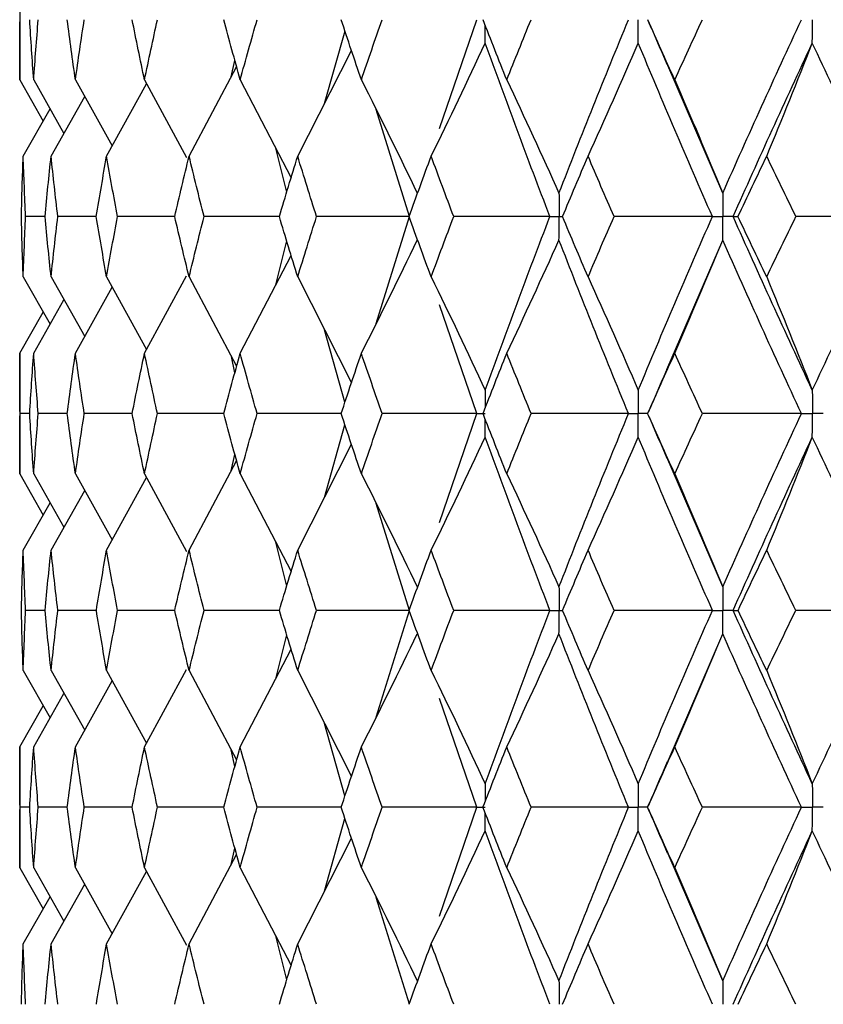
# Paper-space layout '_Back' of a CAD drawing. Header units: millimetres. Extents: x -25 to 25, y -1 to 320.
# Tile 12 of 48: x -19.75 to -13.53, y 32.4 to 40.03. Entities that reach past the tile are written whole.
import ezdxf

# ---------------------------------------------------------------- set-up
doc = ezdxf.new("R2010")
doc.units = ezdxf.units.MM

psp = doc.layouts.new('_Back')

# ---------------------------------------------------------------- linework, layer by layer
at = {"color": 7, "linetype": 'Continuous', "lineweight": 25}
for p, q in [((-19.75, 40.4913), (-19.75, 39.5588)), ((-16.4989, 39.1831), (-16.2096, 40.0253)), ((-17.3894, 39.377), (-17.2308, 39.938)), ((-17.5974, 38.9678), (-17.1806, 39.7879)), ((-18.4382, 38.9678), (-18.0698, 39.6596)), ((-18.1112, 39.582), (-18.0833, 39.7094)), ((-14.3057, 38.6818), (-14.7397, 39.6893)), ((-19.75, 39.5588), (-19.5681, 39.2396)), ((-19.6418, 39.5588), (-19.4071, 39.1448)), ((-19.3184, 39.5588), (-19.0332, 39.0473)), ((-19.077, 38.9678), (-18.7675, 39.5296)), ((-18.7834, 39.5588), (-18.4578, 38.9582)), ((-18.0425, 39.5588), (-17.6479, 38.8009)), ((-19.5068, 38.9678), (-19.2465, 39.4299)), ((-19.7229, 38.9678), (-19.5144, 39.334)), ((-16.7307, 38.5004), (-16.9904, 39.3287)), ((-17.6817, 38.6893), (-17.7673, 39.0302)), ((-19.5539, 38.5004), (-19.7038, 38.5004)), ((-19.1566, 38.5004), (-19.4548, 38.5004)), ((-18.549, 38.5004), (-18.9926, 38.5004)), ((-17.7384, 38.5004), (-18.3223, 38.5004)), ((-16.9901, 37.6726), (-16.7307, 38.5004)), ((-17.7672, 37.9707), (-17.6817, 38.3113)), ((-14.7375, 37.3158), (-14.3057, 38.3189)), ((-18.0425, 37.4417), (-17.648, 38.1997)), ((-19.7229, 38.0327), (-19.5145, 37.6664)), ((-19.5068, 38.0327), (-19.2467, 37.5705)), ((-19.077, 38.0327), (-18.7677, 37.4707)), ((-18.7834, 37.4417), (-18.4579, 38.0423)), ((-18.4382, 38.0327), (-18.0699, 37.3405)), ((-17.5974, 38.0327), (-17.1807, 37.2121)), ((-19.3184, 37.4417), (-19.0333, 37.9533)), ((-19.6418, 37.4417), (-19.4072, 37.8557)), ((-19.75, 37.4417), (-19.5682, 37.7608)), ((-16.2095, 36.9742), (-16.4986, 37.8162)), ((-17.2309, 37.0619), (-17.3894, 37.623)), ((-19.75, 37.4417), (-19.75, 36.5076)), ((-18.0834, 37.2908), (-18.1106, 37.4156)), ((-19.6724, 36.9743), (-19.7475, 36.9743)), ((-19.3818, 36.9743), (-19.6062, 36.9743)), ((-18.8788, 36.9743), (-19.2501, 36.9743)), ((-18.169, 36.9743), (-18.6831, 36.9743)), ((-17.2601, 36.9742), (-17.9114, 36.9743)), ((-16.4998, 36.1302), (-16.2095, 36.9742)), ((-14.8864, 36.9743), (-14.8871, 36.9743)), ((-17.3898, 36.3249), (-17.2309, 36.8868)), ((-17.5974, 35.9165), (-17.1806, 36.7366)), ((-18.4382, 35.9165), (-18.0698, 36.6083)), ((-18.1113, 36.5304), (-18.0834, 36.6582)), ((-14.3057, 35.6318), (-14.7392, 36.6373)), ((-19.75, 36.5076), (-19.568, 36.1886)), ((-19.6418, 36.5076), (-19.407, 36.0938)), ((-19.3184, 36.5076), (-19.033, 35.9964)), ((-19.077, 35.9165), (-18.7675, 36.4783)), ((-18.7834, 36.5076), (-18.4575, 35.9071)), ((-18.0425, 36.5076), (-17.6478, 35.7504)), ((-19.5068, 35.9165), (-19.2465, 36.3787)), ((-19.7229, 35.9165), (-19.5143, 36.2829)), ((-16.7308, 35.4506), (-16.9903, 36.2775)), ((-17.6816, 35.6388), (-17.7673, 35.9796)), ((-19.5538, 35.4505), (-19.7038, 35.4505)), ((-19.1563, 35.4505), (-19.4548, 35.4505)), ((-18.5489, 35.4505), (-18.9927, 35.4505)), ((-17.7382, 35.4506), (-18.3224, 35.4505)), ((-16.99, 34.6236), (-16.7308, 35.4506)), ((-17.7671, 34.9214), (-17.6817, 35.262)), ((-14.7373, 34.2671), (-14.3057, 35.2693)), ((-18.0425, 34.3927), (-17.6479, 35.1504)), ((-19.7229, 34.9837), (-19.5144, 34.6174)), ((-19.5068, 34.9837), (-19.2466, 34.5214)), ((-19.077, 34.9837), (-18.7677, 34.4217)), ((-18.7834, 34.3927), (-18.4577, 34.9933)), ((-18.4382, 34.9837), (-18.0699, 34.2915)), ((-17.5974, 34.9837), (-17.1807, 34.1632)), ((-19.3184, 34.3927), (-19.0332, 34.9041)), ((-19.6418, 34.3927), (-19.4071, 34.8066)), ((-19.75, 34.3927), (-19.5681, 34.7117)), ((-16.2095, 33.9252), (-16.4988, 34.7674)), ((-17.2309, 34.013), (-17.3896, 34.5745)), ((-19.75, 34.3927), (-19.75, 33.4575)), ((-18.0834, 34.2418), (-18.1112, 34.3691)), ((-19.6724, 33.9252), (-19.7475, 33.9252)), ((-19.3817, 33.9252), (-19.6062, 33.9252)), ((-18.8786, 33.9252), (-19.2501, 33.9252)), ((-18.1686, 33.9252), (-18.683, 33.9252)), ((-17.2595, 33.9252), (-17.9113, 33.9252)), ((-16.4986, 33.0832), (-16.2095, 33.9252)), ((-14.8864, 33.9252), (-14.8872, 33.9252)), ((-17.3895, 33.2761), (-17.2309, 33.8374)), ((-17.5974, 32.8665), (-17.1807, 33.6872)), ((-18.4382, 32.8665), (-18.0699, 33.5588)), ((-18.1112, 33.4813), (-18.0834, 33.6085)), ((-14.3057, 32.5806), (-14.7369, 33.5823)), ((-19.75, 33.4575), (-19.5682, 33.1385)), ((-19.6418, 33.4575), (-19.4072, 33.0436)), ((-19.3184, 33.4575), (-19.0333, 32.9461)), ((-19.077, 32.8665), (-18.7677, 33.4286)), ((-18.7834, 33.4575), (-18.4578, 32.8569)), ((-18.0425, 33.4575), (-17.6479, 32.6997)), ((-19.5068, 32.8665), (-19.2467, 33.3288)), ((-19.7229, 32.8665), (-19.5145, 33.2329)), ((-16.7308, 32.3992), (-16.99, 33.2265)), ((-17.6817, 32.5881), (-17.7671, 32.9286))]:
    psp.add_line(p, q, dxfattribs=at)
for points in [[(-19.75, 39.5588), (-19.75, 39.7143), (-19.7492, 39.8698), (-19.7475, 40.0252)], [(-19.6418, 39.5588), (-19.6528, 39.7143), (-19.663, 39.8698), (-19.6724, 40.0252)], [(-19.6418, 39.5588), (-19.6308, 39.7143), (-19.6189, 39.8698), (-19.6062, 40.0252)], [(-19.3184, 39.5588), (-19.3403, 39.7143), (-19.3614, 39.8698), (-19.3817, 40.0252)], [(-19.3184, 39.5588), (-19.2965, 39.7143), (-19.2737, 39.8698), (-19.2502, 40.0252)], [(-18.7834, 39.5588), (-18.816, 39.7143), (-18.8477, 39.8698), (-18.8787, 40.0252)], [(-18.7834, 39.5588), (-18.7508, 39.7143), (-18.7174, 39.8698), (-18.6832, 40.0252)], [(-18.0425, 39.5588), (-18.0854, 39.7143), (-18.1275, 39.8698), (-18.1689, 40.0252)], [(-18.0425, 39.5588), (-17.9996, 39.7143), (-17.956, 39.8698), (-17.9115, 40.0252)], [(-17.104, 39.5588), (-17.1567, 39.7143), (-17.2087, 39.8698), (-17.26, 40.0252)], [(-17.104, 39.5588), (-17.0513, 39.7143), (-16.9978, 39.8698), (-16.9436, 40.0252)], [(-15.9781, 39.5588), (-16.0401, 39.7143), (-16.1014, 39.8698), (-16.162, 40.0252)], [(-15.9781, 39.5588), (-15.9161, 39.7143), (-15.8534, 39.8698), (-15.7901, 40.0252)], [(-15.5737, 38.6818), (-15.3997, 39.1302), (-15.2201, 39.5783), (-15.0354, 40.0253)], [(-14.6771, 39.5588), (-14.7477, 39.7143), (-14.8176, 39.8698), (-14.8869, 40.0252)], [(-14.6771, 39.5588), (-14.6065, 39.7143), (-14.5353, 39.8698), (-14.4635, 40.0252)], [(-14.3057, 38.6818), (-14.1075, 39.1302), (-13.9043, 39.5783), (-13.6965, 40.0253)], [(-16.5637, 38.9678), (-16.4213, 39.2581), (-16.2816, 39.5502), (-16.1446, 39.8441)], [(-15.6439, 38.5004), (-15.8164, 38.9488), (-15.9834, 39.397), (-16.1446, 39.8441)], [(-15.3486, 38.9678), (-15.2166, 39.2581), (-15.0872, 39.5502), (-14.9602, 39.8441)], [(-14.3856, 38.5004), (-14.5824, 38.9488), (-14.774, 39.397), (-14.9602, 39.8441)], [(-14.2252, 38.5004), (-14.0257, 38.9488), (-13.8211, 39.397), (-13.6119, 39.8441)], [(-13.9654, 38.9678), (-13.8453, 39.2581), (-13.7275, 39.5502), (-13.6119, 39.8441)], [(-12.9697, 38.5004), (-13.1885, 38.9488), (-13.4027, 39.397), (-13.6119, 39.8441)], [(-17.104, 39.5588), (-16.9568, 39.2684), (-16.8126, 38.976), (-16.6711, 38.6818)], [(-15.9781, 39.5588), (-15.8406, 39.2684), (-15.7058, 38.976), (-15.5737, 38.6818)], [(-14.6771, 39.5588), (-14.5508, 39.2684), (-14.427, 38.976), (-14.3057, 38.6818)], [(-19.737, 38.5004), (-19.7331, 38.6562), (-19.7285, 38.812), (-19.7229, 38.9678)], [(-19.7038, 38.5004), (-19.711, 38.6562), (-19.7174, 38.812), (-19.7229, 38.9678)], [(-19.5539, 38.5004), (-19.5391, 38.6562), (-19.5234, 38.812), (-19.5068, 38.9678)], [(-19.4548, 38.5004), (-19.473, 38.6562), (-19.4903, 38.812), (-19.5068, 38.9678)], [(-19.1566, 38.5004), (-19.1309, 38.6562), (-19.1044, 38.812), (-19.077, 38.9678)], [(-18.9926, 38.5004), (-19.0215, 38.6562), (-19.0497, 38.812), (-19.077, 38.9678)], [(-18.5494, 38.5004), (-18.5131, 38.6562), (-18.4761, 38.812), (-18.4382, 38.9678)], [(-18.3223, 38.5004), (-18.3617, 38.6562), (-18.4004, 38.812), (-18.4382, 38.9678)], [(-17.739, 38.5004), (-17.6925, 38.6562), (-17.6453, 38.812), (-17.5974, 38.9678)], [(-17.4513, 38.5004), (-17.5007, 38.6562), (-17.5494, 38.812), (-17.5974, 38.9678)], [(-16.7342, 38.5004), (-16.6781, 38.6562), (-16.6213, 38.812), (-16.5637, 38.9678)], [(-16.389, 38.5004), (-16.448, 38.6562), (-16.5062, 38.812), (-16.5637, 38.9678)], [(-15.5461, 38.5004), (-15.4809, 38.6562), (-15.4151, 38.812), (-15.3486, 38.9678)], [(-15.1473, 38.5004), (-15.215, 38.6562), (-15.2822, 38.812), (-15.3486, 38.9678)], [(-14.1876, 38.5004), (-14.1141, 38.6562), (-14.04, 38.812), (-13.9654, 38.9678)], [(-13.7395, 38.5004), (-13.8154, 38.6562), (-13.8907, 38.812), (-13.9654, 38.9678)], [(-19.7229, 38.0327), (-19.7285, 38.1886), (-19.7331, 38.3445), (-19.737, 38.5004)], [(-19.7229, 38.0327), (-19.7174, 38.1886), (-19.711, 38.3445), (-19.7038, 38.5004)], [(-19.5068, 38.0327), (-19.5234, 38.1886), (-19.5391, 38.3445), (-19.5539, 38.5004)], [(-19.5068, 38.0327), (-19.4903, 38.1886), (-19.473, 38.3445), (-19.4548, 38.5004)], [(-19.077, 38.0327), (-19.1044, 38.1886), (-19.1309, 38.3445), (-19.1566, 38.5004)], [(-19.077, 38.0327), (-19.0497, 38.1886), (-19.0215, 38.3445), (-18.9926, 38.5004)], [(-18.4382, 38.0327), (-18.4761, 38.1886), (-18.5131, 38.3445), (-18.5494, 38.5004)], [(-18.4382, 38.0327), (-18.4004, 38.1886), (-18.3617, 38.3445), (-18.3223, 38.5004)], [(-17.5974, 38.0327), (-17.6453, 38.1886), (-17.6925, 38.3445), (-17.739, 38.5004)], [(-17.5974, 38.0327), (-17.5494, 38.1886), (-17.5007, 38.3445), (-17.4513, 38.5004)], [(-16.7307, 38.5004), (-16.9717, 38.5004), (-17.2119, 38.5004), (-17.4513, 38.5004)], [(-16.5637, 38.0327), (-16.6213, 38.1886), (-16.6781, 38.3445), (-16.7342, 38.5004)], [(-16.5637, 38.0327), (-16.5062, 38.1886), (-16.448, 38.3445), (-16.389, 38.5004)], [(-15.6439, 38.5004), (-15.8928, 38.5004), (-16.1412, 38.5004), (-16.389, 38.5004)], [(-16.1446, 37.1556), (-15.9834, 37.6036), (-15.8164, 38.0521), (-15.6439, 38.5004)], [(-15.3486, 38.0327), (-15.4151, 38.1886), (-15.4809, 38.3445), (-15.5461, 38.5004)], [(-15.3486, 38.0327), (-15.2822, 38.1886), (-15.215, 38.3445), (-15.1473, 38.5004)], [(-14.3856, 38.5004), (-14.6398, 38.5004), (-14.8937, 38.5004), (-15.1473, 38.5004)], [(-14.9602, 37.1556), (-14.7739, 37.6036), (-14.5823, 38.0521), (-14.3856, 38.5004)], [(-13.6119, 37.1556), (-13.8212, 37.6036), (-14.0258, 38.0521), (-14.2252, 38.5004)], [(-14.2252, 38.5004), (-14.2149, 38.5004), (-14.2023, 38.5004), (-14.1876, 38.5004)], [(-13.9654, 38.0327), (-14.04, 38.1886), (-14.1141, 38.3445), (-14.1876, 38.5004)], [(-13.9654, 38.0327), (-13.8907, 38.1886), (-13.8154, 38.3445), (-13.7395, 38.5004)], [(-12.9697, 38.5004), (-13.2264, 38.5004), (-13.483, 38.5004), (-13.7395, 38.5004)], [(-13.6119, 37.1556), (-13.4026, 37.6036), (-13.1885, 38.0521), (-12.9697, 38.5004)], [(-17.104, 37.4417), (-16.9569, 37.7323), (-16.8126, 38.0247), (-16.6711, 38.3189)], [(-15.9781, 37.4417), (-15.8406, 37.7323), (-15.7059, 38.0247), (-15.5737, 38.3189)], [(-15.0353, 36.9742), (-15.2202, 37.4222), (-15.3997, 37.8706), (-15.5737, 38.3189)], [(-14.6771, 37.4417), (-14.5509, 37.7323), (-14.4271, 38.0247), (-14.3057, 38.3189)], [(-13.6964, 36.9742), (-13.9044, 37.4222), (-14.1076, 37.8706), (-14.3057, 38.3189)], [(-16.5637, 38.0327), (-16.4213, 37.7422), (-16.2816, 37.4498), (-16.1446, 37.1556)], [(-15.3486, 38.0327), (-15.2166, 37.7422), (-15.0871, 37.4498), (-14.9602, 37.1556)], [(-13.9654, 38.0327), (-13.8452, 37.7422), (-13.7274, 37.4498), (-13.6119, 37.1556)], [(-19.7475, 36.9743), (-19.7492, 37.1301), (-19.75, 37.2859), (-19.75, 37.4417)], [(-19.6724, 36.9743), (-19.663, 37.1301), (-19.6528, 37.2859), (-19.6418, 37.4417)], [(-19.6062, 36.9743), (-19.6189, 37.1301), (-19.6308, 37.2859), (-19.6418, 37.4417)], [(-19.3818, 36.9743), (-19.3615, 37.1301), (-19.3404, 37.2859), (-19.3184, 37.4417)], [(-19.2501, 36.9743), (-19.2737, 37.1301), (-19.2965, 37.2859), (-19.3184, 37.4417)], [(-18.8788, 36.9743), (-18.8478, 37.1301), (-18.816, 37.2859), (-18.7834, 37.4417)], [(-18.6831, 36.9743), (-18.7173, 37.1301), (-18.7507, 37.2859), (-18.7834, 37.4417)], [(-18.169, 36.9743), (-18.1276, 37.1301), (-18.0855, 37.2859), (-18.0425, 37.4417)], [(-17.9114, 36.9743), (-17.9559, 37.1301), (-17.9996, 37.2859), (-18.0425, 37.4417)], [(-17.2602, 36.9743), (-17.2088, 37.1301), (-17.1568, 37.2859), (-17.104, 37.4417)], [(-16.9434, 36.9743), (-16.9977, 37.1301), (-17.0512, 37.2859), (-17.104, 37.4417)], [(-16.1622, 36.9743), (-16.1015, 37.1301), (-16.0401, 37.2859), (-15.9781, 37.4417)], [(-15.7899, 36.9743), (-15.8533, 37.1301), (-15.916, 37.2859), (-15.9781, 37.4417)], [(-14.8871, 36.9743), (-14.8178, 37.1301), (-14.7478, 37.2859), (-14.6771, 37.4417)], [(-14.4633, 36.9743), (-14.5352, 37.1301), (-14.6065, 37.2859), (-14.6771, 37.4417)], [(-19.75, 36.5076), (-19.75, 36.663), (-19.7492, 36.8186), (-19.7475, 36.9743)], [(-19.6418, 36.5076), (-19.6528, 36.663), (-19.663, 36.8186), (-19.6724, 36.9743)], [(-19.6418, 36.5076), (-19.6308, 36.663), (-19.6189, 36.8186), (-19.6062, 36.9743)], [(-19.3184, 36.5076), (-19.3404, 36.663), (-19.3615, 36.8186), (-19.3818, 36.9743)], [(-19.3184, 36.5076), (-19.2965, 36.663), (-19.2737, 36.8186), (-19.2501, 36.9743)], [(-18.7834, 36.5076), (-18.816, 36.663), (-18.8478, 36.8186), (-18.8788, 36.9743)], [(-18.7834, 36.5076), (-18.7507, 36.663), (-18.7173, 36.8186), (-18.6831, 36.9743)], [(-18.0425, 36.5076), (-18.0855, 36.663), (-18.1276, 36.8186), (-18.169, 36.9743)], [(-18.0425, 36.5076), (-17.9996, 36.663), (-17.9559, 36.8186), (-17.9114, 36.9743)], [(-17.104, 36.5076), (-17.1568, 36.663), (-17.2088, 36.8186), (-17.2602, 36.9743)], [(-17.104, 36.5076), (-17.0512, 36.663), (-16.9977, 36.8186), (-16.9434, 36.9743)], [(-16.2095, 36.9742), (-16.4548, 36.9742), (-16.6995, 36.9743), (-16.9434, 36.9743)], [(-15.9781, 36.5076), (-16.0401, 36.663), (-16.1015, 36.8186), (-16.1622, 36.9743)], [(-15.9781, 36.5076), (-15.916, 36.663), (-15.8533, 36.8186), (-15.7899, 36.9743)], [(-15.0353, 36.9742), (-15.2873, 36.9742), (-15.5388, 36.9743), (-15.7899, 36.9743)], [(-15.5737, 35.6318), (-15.3997, 36.0792), (-15.2203, 36.526), (-15.0353, 36.9742)], [(-14.6771, 36.5076), (-14.7477, 36.663), (-14.8178, 36.8186), (-14.8871, 36.9743)], [(-14.6771, 36.5076), (-14.6065, 36.663), (-14.5352, 36.8186), (-14.4633, 36.9743)], [(-13.6964, 36.9742), (-13.9523, 36.9742), (-14.2079, 36.9743), (-14.4633, 36.9743)], [(-14.3057, 35.6318), (-14.1076, 36.0792), (-13.9045, 36.526), (-13.6964, 36.9742)], [(-16.5637, 35.9165), (-16.4212, 36.2067), (-16.2815, 36.4988), (-16.1446, 36.7929)], [(-15.6439, 35.4506), (-15.8164, 35.898), (-15.9833, 36.3447), (-16.1446, 36.7929)], [(-15.3486, 35.9165), (-15.2166, 36.2067), (-15.0871, 36.4988), (-14.9602, 36.7929)], [(-14.3856, 35.4506), (-14.5823, 35.898), (-14.7738, 36.3447), (-14.9602, 36.7929)], [(-14.2252, 35.4506), (-14.0257, 35.898), (-13.8214, 36.3447), (-13.6119, 36.7929)], [(-13.9654, 35.9165), (-13.8452, 36.2067), (-13.7274, 36.4988), (-13.6119, 36.7929)], [(-12.9697, 35.4506), (-13.1885, 35.898), (-13.4025, 36.3447), (-13.6119, 36.7929)], [(-17.104, 36.5076), (-16.9569, 36.2175), (-16.8126, 35.9256), (-16.6711, 35.6318)], [(-15.9781, 36.5076), (-15.8407, 36.2175), (-15.7058, 35.9256), (-15.5737, 35.6318)], [(-14.6771, 36.5076), (-14.5509, 36.2175), (-14.427, 35.9256), (-14.3057, 35.6318)], [(-19.737, 35.4505), (-19.7331, 35.6058), (-19.7285, 35.761), (-19.7229, 35.9165)], [(-19.7038, 35.4505), (-19.711, 35.6058), (-19.7174, 35.761), (-19.7229, 35.9165)], [(-19.5538, 35.4505), (-19.539, 35.6058), (-19.5234, 35.761), (-19.5068, 35.9165)], [(-19.4548, 35.4505), (-19.473, 35.6058), (-19.4903, 35.761), (-19.5068, 35.9165)], [(-19.1565, 35.4505), (-19.1308, 35.6058), (-19.1043, 35.761), (-19.077, 35.9165)], [(-18.9927, 35.4505), (-19.0216, 35.6058), (-19.0497, 35.761), (-19.077, 35.9165)], [(-18.5493, 35.4505), (-18.513, 35.6058), (-18.476, 35.761), (-18.4382, 35.9165)], [(-18.3224, 35.4505), (-18.3618, 35.6058), (-18.4004, 35.761), (-18.4382, 35.9165)], [(-17.7388, 35.4505), (-17.6924, 35.6058), (-17.6453, 35.761), (-17.5974, 35.9165)], [(-17.4514, 35.4505), (-17.5008, 35.6058), (-17.5495, 35.761), (-17.5974, 35.9165)], [(-16.734, 35.4505), (-16.6779, 35.6058), (-16.6212, 35.761), (-16.5637, 35.9165)], [(-16.3893, 35.4505), (-16.4481, 35.6058), (-16.5063, 35.761), (-16.5637, 35.9165)], [(-15.5458, 35.4505), (-15.4808, 35.6058), (-15.415, 35.761), (-15.3486, 35.9165)], [(-15.1475, 35.4505), (-15.2152, 35.6058), (-15.2822, 35.761), (-15.3486, 35.9165)], [(-14.1873, 35.4505), (-14.114, 35.6058), (-14.04, 35.761), (-13.9654, 35.9165)], [(-13.7398, 35.4505), (-13.8156, 35.6058), (-13.8907, 35.761), (-13.9654, 35.9165)], [(-19.7229, 34.9837), (-19.7285, 35.1394), (-19.7331, 35.295), (-19.737, 35.4505)], [(-19.7229, 34.9837), (-19.7174, 35.1394), (-19.711, 35.295), (-19.7038, 35.4505)], [(-19.5068, 34.9837), (-19.5233, 35.1394), (-19.539, 35.295), (-19.5538, 35.4505)], [(-19.5068, 34.9837), (-19.4903, 35.1394), (-19.473, 35.295), (-19.4548, 35.4505)], [(-19.077, 34.9837), (-19.1043, 35.1394), (-19.1308, 35.295), (-19.1565, 35.4505)], [(-19.077, 34.9837), (-19.0497, 35.1394), (-19.0216, 35.295), (-18.9927, 35.4505)], [(-18.4382, 34.9837), (-18.476, 35.1394), (-18.513, 35.295), (-18.5493, 35.4505)], [(-18.4382, 34.9837), (-18.4004, 35.1394), (-18.3618, 35.295), (-18.3224, 35.4505)], [(-17.5974, 34.9837), (-17.6453, 35.1394), (-17.6924, 35.295), (-17.7388, 35.4505)], [(-17.5974, 34.9837), (-17.5495, 35.1394), (-17.5008, 35.295), (-17.4514, 35.4505)], [(-16.7308, 35.4506), (-16.9718, 35.4506), (-17.212, 35.4505), (-17.4514, 35.4505)], [(-16.5637, 34.9837), (-16.6212, 35.1394), (-16.678, 35.295), (-16.734, 35.4505)], [(-16.5637, 34.9837), (-16.5063, 35.1394), (-16.4481, 35.295), (-16.3893, 35.4505)], [(-15.6439, 35.4506), (-15.8929, 35.4506), (-16.1414, 35.4505), (-16.3893, 35.4505)], [(-16.1446, 34.1067), (-15.9833, 34.5551), (-15.8163, 35.0033), (-15.6439, 35.4506)], [(-15.3486, 34.9837), (-15.415, 35.1394), (-15.4808, 35.295), (-15.5458, 35.4505)], [(-15.3486, 34.9837), (-15.2822, 35.1394), (-15.2152, 35.295), (-15.1475, 35.4505)], [(-14.3856, 35.4506), (-14.6399, 35.4506), (-14.8939, 35.4505), (-15.1475, 35.4505)], [(-14.9602, 34.1067), (-14.7739, 34.5551), (-14.5822, 35.0033), (-14.3856, 35.4506)], [(-14.2252, 35.4506), (-14.2147, 35.4506), (-14.2021, 35.4505), (-14.1873, 35.4505)], [(-13.6119, 34.1067), (-13.8213, 34.5551), (-14.0258, 35.0033), (-14.2252, 35.4506)], [(-13.9654, 34.9837), (-14.04, 35.1394), (-14.114, 35.295), (-14.1873, 35.4505)], [(-13.9654, 34.9837), (-13.8908, 35.1394), (-13.8156, 35.295), (-13.7398, 35.4505)], [(-12.9697, 35.4506), (-13.2265, 35.4506), (-13.4832, 35.4505), (-13.7398, 35.4505)], [(-13.6119, 34.1067), (-13.4026, 34.5551), (-13.1884, 35.0033), (-12.9697, 35.4506)], [(-17.104, 34.3927), (-16.9569, 34.6831), (-16.8126, 34.9753), (-16.6711, 35.2693)], [(-15.9781, 34.3927), (-15.8407, 34.6831), (-15.7059, 34.9753), (-15.5737, 35.2693)], [(-15.0353, 33.9252), (-15.2202, 34.3736), (-15.3998, 34.8219), (-15.5737, 35.2693)], [(-14.6771, 34.3927), (-14.5509, 34.6831), (-14.4271, 34.9753), (-14.3057, 35.2693)], [(-13.6964, 33.9252), (-13.9045, 34.3736), (-14.1077, 34.8219), (-14.3057, 35.2693)], [(-16.5637, 34.9837), (-16.4212, 34.6933), (-16.2815, 34.4009), (-16.1446, 34.1067)], [(-15.3486, 34.9837), (-15.2166, 34.6933), (-15.0871, 34.4009), (-14.9602, 34.1067)], [(-13.9654, 34.9837), (-13.8452, 34.6933), (-13.7274, 34.4009), (-13.6119, 34.1067)], [(-19.7475, 33.9252), (-19.7492, 34.0811), (-19.75, 34.2369), (-19.75, 34.3927)], [(-19.6724, 33.9252), (-19.663, 34.0811), (-19.6528, 34.2369), (-19.6418, 34.3927)], [(-19.6062, 33.9252), (-19.6189, 34.0811), (-19.6308, 34.2369), (-19.6418, 34.3927)], [(-19.3818, 33.9252), (-19.3615, 34.0811), (-19.3404, 34.2369), (-19.3184, 34.3927)], [(-19.2501, 33.9252), (-19.2737, 34.0811), (-19.2965, 34.2369), (-19.3184, 34.3927)], [(-18.8789, 33.9252), (-18.8478, 34.0811), (-18.816, 34.2369), (-18.7834, 34.3927)], [(-18.683, 33.9252), (-18.7173, 34.0811), (-18.7507, 34.2369), (-18.7834, 34.3927)], [(-18.1691, 33.9252), (-18.1277, 34.0811), (-18.0855, 34.2369), (-18.0425, 34.3927)], [(-17.9113, 33.9252), (-17.9558, 34.0811), (-17.9996, 34.2369), (-18.0425, 34.3927)], [(-17.2602, 33.9252), (-17.2089, 34.0811), (-17.1568, 34.2369), (-17.104, 34.3927)], [(-16.9434, 33.9252), (-16.9976, 34.0811), (-17.0512, 34.2369), (-17.104, 34.3927)], [(-16.1623, 33.9252), (-16.1016, 34.0811), (-16.0402, 34.2369), (-15.9781, 34.3927)], [(-15.7898, 33.9252), (-15.8532, 34.0811), (-15.916, 34.2369), (-15.9781, 34.3927)], [(-14.8872, 33.9252), (-14.8178, 34.0811), (-14.7478, 34.2369), (-14.6771, 34.3927)], [(-14.4632, 33.9252), (-14.5351, 34.0811), (-14.6064, 34.2369), (-14.6771, 34.3927)], [(-19.75, 33.4575), (-19.75, 33.6134), (-19.7492, 33.7693), (-19.7475, 33.9252)], [(-19.6418, 33.4575), (-19.6528, 33.6134), (-19.663, 33.7693), (-19.6724, 33.9252)], [(-19.6418, 33.4575), (-19.6308, 33.6134), (-19.6189, 33.7693), (-19.6062, 33.9252)], [(-19.3184, 33.4575), (-19.3404, 33.6134), (-19.3615, 33.7693), (-19.3818, 33.9252)], [(-19.3184, 33.4575), (-19.2965, 33.6134), (-19.2737, 33.7693), (-19.2501, 33.9252)], [(-18.7834, 33.4575), (-18.816, 33.6134), (-18.8478, 33.7693), (-18.8789, 33.9252)], [(-18.7834, 33.4575), (-18.7507, 33.6134), (-18.7173, 33.7693), (-18.683, 33.9252)], [(-18.0425, 33.4575), (-18.0855, 33.6134), (-18.1277, 33.7693), (-18.1691, 33.9252)], [(-18.0425, 33.4575), (-17.9996, 33.6134), (-17.9558, 33.7693), (-17.9113, 33.9252)], [(-17.104, 33.4575), (-17.1568, 33.6134), (-17.2089, 33.7693), (-17.2602, 33.9252)], [(-17.104, 33.4575), (-17.0512, 33.6134), (-16.9976, 33.7693), (-16.9434, 33.9252)], [(-16.2095, 33.9252), (-16.4548, 33.9252), (-16.6994, 33.9252), (-16.9434, 33.9252)], [(-15.9781, 33.4575), (-16.0402, 33.6134), (-16.1016, 33.7693), (-16.1623, 33.9252)], [(-15.9781, 33.4575), (-15.916, 33.6134), (-15.8532, 33.7693), (-15.7898, 33.9252)], [(-15.0353, 33.9252), (-15.2872, 33.9252), (-15.5388, 33.9252), (-15.7898, 33.9252)], [(-15.5737, 32.5806), (-15.3998, 33.0284), (-15.2202, 33.4768), (-15.0353, 33.9252)], [(-14.6771, 33.4575), (-14.7478, 33.6134), (-14.8178, 33.7693), (-14.8872, 33.9252)], [(-14.6771, 33.4575), (-14.6064, 33.6134), (-14.5351, 33.7693), (-14.4632, 33.9252)], [(-13.6964, 33.9252), (-13.9522, 33.9252), (-14.2078, 33.9252), (-14.4632, 33.9252)], [(-14.3057, 32.5806), (-14.1076, 33.0284), (-13.9044, 33.4768), (-13.6964, 33.9252)], [(-16.5637, 32.8665), (-16.4213, 33.1571), (-16.2815, 33.4495), (-16.1446, 33.7437)], [(-15.6439, 32.3992), (-15.8163, 32.847), (-15.9833, 33.2954), (-16.1446, 33.7437)], [(-15.3486, 32.8665), (-15.2166, 33.1571), (-15.0871, 33.4495), (-14.9602, 33.7437)], [(-14.3856, 32.3992), (-14.5822, 32.847), (-14.7739, 33.2954), (-14.9602, 33.7437)], [(-14.2252, 32.3992), (-14.0258, 32.847), (-13.8213, 33.2954), (-13.6119, 33.7437)], [(-13.9654, 32.8665), (-13.8452, 33.1571), (-13.7274, 33.4495), (-13.6119, 33.7437)], [(-12.9697, 32.3992), (-13.1884, 32.847), (-13.4026, 33.2954), (-13.6119, 33.7437)], [(-17.104, 33.4575), (-16.9569, 33.167), (-16.8126, 32.8747), (-16.6711, 32.5806)], [(-15.9781, 33.4575), (-15.8407, 33.167), (-15.7059, 32.8747), (-15.5737, 32.5806)], [(-14.6771, 33.4575), (-14.5509, 33.167), (-14.4271, 32.8747), (-14.3057, 32.5806)], [(-19.737, 32.3993), (-19.7331, 32.555), (-19.7285, 32.7108), (-19.7229, 32.8665)], [(-19.7038, 32.3993), (-19.711, 32.555), (-19.7174, 32.7108), (-19.7229, 32.8665)], [(-19.5539, 32.3993), (-19.539, 32.555), (-19.5234, 32.7108), (-19.5068, 32.8665)], [(-19.4548, 32.3993), (-19.473, 32.555), (-19.4903, 32.7108), (-19.5068, 32.8665)], [(-19.1565, 32.3993), (-19.1309, 32.555), (-19.1044, 32.7108), (-19.077, 32.8665)], [(-18.9926, 32.3993), (-19.0216, 32.555), (-19.0497, 32.7108), (-19.077, 32.8665)], [(-18.5493, 32.3993), (-18.5131, 32.555), (-18.476, 32.7108), (-18.4382, 32.8665)], [(-18.3224, 32.3993), (-18.3618, 32.555), (-18.4004, 32.7108), (-18.4382, 32.8665)], [(-17.7389, 32.3993), (-17.6925, 32.555), (-17.6453, 32.7108), (-17.5974, 32.8665)], [(-17.4514, 32.3993), (-17.5008, 32.555), (-17.5495, 32.7108), (-17.5974, 32.8665)], [(-16.7341, 32.3993), (-16.678, 32.555), (-16.6212, 32.7108), (-16.5637, 32.8665)], [(-16.3892, 32.3993), (-16.4481, 32.555), (-16.5063, 32.7108), (-16.5637, 32.8665)], [(-15.5459, 32.3993), (-15.4808, 32.555), (-15.4151, 32.7108), (-15.3486, 32.8665)], [(-15.1474, 32.3993), (-15.2151, 32.555), (-15.2822, 32.7108), (-15.3486, 32.8665)], [(-14.1875, 32.3993), (-14.114, 32.555), (-14.04, 32.7108), (-13.9654, 32.8665)], [(-13.7397, 32.3993), (-13.8155, 32.555), (-13.8907, 32.7108), (-13.9654, 32.8665)]]:
    psp.add_open_spline(points, degree=3, dxfattribs=at)
at = {"color": 8, "linetype": 'Continuous', "lineweight": 25}
for points in [[(-16.1446, 39.8441), (-16.1445, 39.8897), (-16.1444, 39.9352), (-16.1444, 39.9807)], [(-16.1446, 37.1556), (-16.1445, 37.1102), (-16.1444, 37.0648), (-16.1444, 37.0194)], [(-16.1446, 36.7929), (-16.1445, 36.8383), (-16.1444, 36.8838), (-16.1444, 36.9293)], [(-16.1446, 34.1067), (-16.1445, 34.0613), (-16.1444, 34.0159), (-16.1444, 33.9705)], [(-16.1446, 33.7437), (-16.1445, 33.7891), (-16.1444, 33.8345), (-16.1444, 33.8799)]]:
    psp.add_open_spline(points, degree=3, dxfattribs=at)
at = {"color": 7, "linetype": 'Continuous', "lineweight": 25}
for points, knots in [([(-14.9602, 39.8441), (-14.9601, 39.893), (-14.9601, 39.9418), (-14.9601, 39.9907), (-14.9601, 40.0022), (-14.9601, 40.0138), (-14.9601, 40.0253)], [0, 0, 0, 0, 0.0001465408, 0.0001465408, 0.0001465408, 0.0001812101, 0.0001812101, 0.0001812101, 0.0001812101]), ([(-14.8875, 40.0247), (-14.8735, 39.9928), (-14.8231, 39.8781), (-14.7741, 39.7634), (-14.7387, 39.6804)], [0, 0, 0, 0, 0.277546, 1, 1, 1, 1]), ([(-13.6119, 39.8441), (-13.6119, 39.893), (-13.6118, 39.9418), (-13.6118, 39.9907), (-13.6118, 40.0022), (-13.6118, 40.0138), (-13.6118, 40.0253)], [0, 0, 0, 0, 0.0001465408, 0.0001465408, 0.0001465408, 0.0001812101, 0.0001812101, 0.0001812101, 0.0001812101]), ([(-15.5737, 38.6818), (-15.5736, 38.6329), (-15.5736, 38.584), (-15.5736, 38.5351), (-15.5736, 38.5235), (-15.5736, 38.512), (-15.5736, 38.5004)], [0, 0, 0, 0, 0.0001467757, 0.0001467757, 0.0001467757, 0.0001814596, 0.0001814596, 0.0001814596, 0.0001814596]), ([(-14.3057, 38.6818), (-14.3056, 38.6329), (-14.3056, 38.584), (-14.3055, 38.5351), (-14.3055, 38.5235), (-14.3055, 38.512), (-14.3055, 38.5004)], [0, 0, 0, 0, 0.0001467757, 0.0001467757, 0.0001467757, 0.0001814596, 0.0001814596, 0.0001814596, 0.0001814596]), ([(-15.6439, 38.5004), (-15.6273, 38.5004), (-15.6106, 38.5004), (-15.594, 38.5004), (-15.5872, 38.5004), (-15.5804, 38.5004), (-15.5736, 38.5004)], [0, 0, 0, 0, 0.0000851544, 0.0000851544, 0.0000851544, 0.0001198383, 0.0001198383, 0.0001198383, 0.0001198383]), ([(-15.5737, 38.3189), (-15.5736, 38.3679), (-15.5736, 38.4168), (-15.5736, 38.4657), (-15.5736, 38.4773), (-15.5736, 38.4888), (-15.5736, 38.5004)], [0, 0, 0, 0, 0.0001467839, 0.0001467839, 0.0001467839, 0.0001814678, 0.0001814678, 0.0001814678, 0.0001814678]), ([(-14.3856, 38.5004), (-14.3667, 38.5004), (-14.3477, 38.5004), (-14.3287, 38.5004), (-14.321, 38.5004), (-14.3133, 38.5004), (-14.3055, 38.5004)], [0, 0, 0, 0, 0.0000851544, 0.0000851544, 0.0000851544, 0.0001198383, 0.0001198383, 0.0001198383, 0.0001198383]), ([(-14.3057, 38.3189), (-14.3056, 38.3679), (-14.3056, 38.4168), (-14.3055, 38.4657), (-14.3055, 38.4773), (-14.3055, 38.4888), (-14.3055, 38.5004)], [0, 0, 0, 0, 0.0001467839, 0.0001467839, 0.0001467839, 0.0001814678, 0.0001814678, 0.0001814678, 0.0001814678]), ([(-14.2252, 38.5004), (-14.2443, 38.5004), (-14.2633, 38.5004), (-14.2823, 38.5004), (-14.2901, 38.5004), (-14.2978, 38.5004), (-14.3055, 38.5004)], [0, 0, 0, 0, 0.0000851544, 0.0000851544, 0.0000851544, 0.0001198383, 0.0001198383, 0.0001198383, 0.0001198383]), ([(-14.7366, 37.3248), (-14.7718, 37.242), (-14.8216, 37.1253), (-14.8728, 37.0088), (-14.8877, 36.9749)], [0, 0, 0, 0, 0.709402, 1, 1, 1, 1]), ([(-14.9602, 37.1556), (-14.9601, 37.1067), (-14.9601, 37.0578), (-14.9601, 37.0089), (-14.9601, 36.9974), (-14.9601, 36.9858), (-14.9601, 36.9742)], [0, 0, 0, 0, 0.0001467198, 0.0001467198, 0.0001467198, 0.0001813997, 0.0001813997, 0.0001813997, 0.0001813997]), ([(-13.6119, 37.1556), (-13.6119, 37.1067), (-13.6118, 37.0578), (-13.6118, 37.0089), (-13.6118, 36.9974), (-13.6118, 36.9858), (-13.6118, 36.9742)], [0, 0, 0, 0, 0.0001467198, 0.0001467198, 0.0001467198, 0.0001813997, 0.0001813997, 0.0001813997, 0.0001813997]), ([(-16.2095, 36.9742), (-16.1941, 36.9742), (-16.1787, 36.9742), (-16.1633, 36.9742), (-16.157, 36.9742), (-16.1507, 36.9742), (-16.1444, 36.9742)], [0, 0, 0, 0, 0.0000851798, 0.0000851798, 0.0000851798, 0.0001198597, 0.0001198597, 0.0001198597, 0.0001198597]), ([(-15.0353, 36.9742), (-15.0175, 36.9742), (-14.9997, 36.9742), (-14.9819, 36.9742), (-14.9746, 36.9742), (-14.9673, 36.9742), (-14.9601, 36.9742)], [0, 0, 0, 0, 0.0000851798, 0.0000851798, 0.0000851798, 0.0001198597, 0.0001198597, 0.0001198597, 0.0001198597]), ([(-14.9602, 36.7929), (-14.9601, 36.8418), (-14.9601, 36.8907), (-14.9601, 36.9396), (-14.9601, 36.9511), (-14.9601, 36.9627), (-14.9601, 36.9742)], [0, 0, 0, 0, 0.0001466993, 0.0001466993, 0.0001466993, 0.0001813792, 0.0001813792, 0.0001813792, 0.0001813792]), ([(-14.8877, 36.9737), (-14.8733, 36.9409), (-14.8227, 36.8259), (-14.7736, 36.7108), (-14.7385, 36.6285)], [0, 0, 0, 0, 0.284807, 1, 1, 1, 1]), ([(-13.6964, 36.9742), (-13.6764, 36.9742), (-13.6564, 36.9742), (-13.6363, 36.9742), (-13.6282, 36.9742), (-13.62, 36.9742), (-13.6118, 36.9742)], [0, 0, 0, 0, 0.0000851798, 0.0000851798, 0.0000851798, 0.0001198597, 0.0001198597, 0.0001198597, 0.0001198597]), ([(-13.6119, 36.7929), (-13.6119, 36.8418), (-13.6118, 36.8907), (-13.6118, 36.9396), (-13.6118, 36.9511), (-13.6118, 36.9627), (-13.6118, 36.9742)], [0, 0, 0, 0, 0.0001466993, 0.0001466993, 0.0001466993, 0.0001813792, 0.0001813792, 0.0001813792, 0.0001813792]), ([(-13.5269, 36.9742), (-13.5471, 36.9742), (-13.5672, 36.9742), (-13.5873, 36.9742), (-13.5955, 36.9742), (-13.6036, 36.9742), (-13.6118, 36.9742)], [0, 0, 0, 0, 0.0000851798, 0.0000851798, 0.0000851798, 0.0001198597, 0.0001198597, 0.0001198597, 0.0001198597]), ([(-15.5737, 35.6318), (-15.5736, 35.583), (-15.5736, 35.5341), (-15.5736, 35.4853), (-15.5736, 35.4737), (-15.5736, 35.4621), (-15.5736, 35.4506)], [0, 0, 0, 0, 0.0001465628, 0.0001465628, 0.0001465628, 0.0001812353, 0.0001812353, 0.0001812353, 0.0001812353]), ([(-14.3057, 35.6318), (-14.3056, 35.583), (-14.3056, 35.5341), (-14.3055, 35.4853), (-14.3055, 35.4737), (-14.3055, 35.4621), (-14.3055, 35.4506)], [0, 0, 0, 0, 0.0001465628, 0.0001465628, 0.0001465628, 0.0001812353, 0.0001812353, 0.0001812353, 0.0001812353]), ([(-15.6439, 35.4506), (-15.6273, 35.4506), (-15.6106, 35.4506), (-15.5939, 35.4506), (-15.5872, 35.4506), (-15.5804, 35.4506), (-15.5736, 35.4506)], [0, 0, 0, 0, 0.000085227, 0.000085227, 0.000085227, 0.0001198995, 0.0001198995, 0.0001198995, 0.0001198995]), ([(-15.5737, 35.2693), (-15.5736, 35.3182), (-15.5736, 35.367), (-15.5736, 35.4159), (-15.5736, 35.4275), (-15.5736, 35.439), (-15.5736, 35.4506)], [0, 0, 0, 0, 0.0001465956, 0.0001465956, 0.0001465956, 0.0001812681, 0.0001812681, 0.0001812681, 0.0001812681]), ([(-14.3856, 35.4506), (-14.3667, 35.4506), (-14.3477, 35.4506), (-14.3287, 35.4506), (-14.321, 35.4506), (-14.3133, 35.4506), (-14.3055, 35.4506)], [0, 0, 0, 0, 0.000085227, 0.000085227, 0.000085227, 0.0001198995, 0.0001198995, 0.0001198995, 0.0001198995]), ([(-14.3057, 35.2693), (-14.3056, 35.3182), (-14.3056, 35.367), (-14.3055, 35.4159), (-14.3055, 35.4275), (-14.3055, 35.439), (-14.3055, 35.4506)], [0, 0, 0, 0, 0.0001465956, 0.0001465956, 0.0001465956, 0.0001812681, 0.0001812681, 0.0001812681, 0.0001812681]), ([(-14.2252, 35.4506), (-14.2442, 35.4506), (-14.2633, 35.4506), (-14.2823, 35.4506), (-14.2901, 35.4506), (-14.2978, 35.4506), (-14.3055, 35.4506)], [0, 0, 0, 0, 0.000085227, 0.000085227, 0.000085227, 0.0001198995, 0.0001198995, 0.0001198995, 0.0001198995]), ([(-14.7365, 34.2761), (-14.7716, 34.1936), (-14.8214, 34.0768), (-14.8727, 33.9601), (-14.8878, 33.9258)], [0, 0, 0, 0, 0.706362, 1, 1, 1, 1]), ([(-14.9602, 34.1067), (-14.9601, 34.0577), (-14.9601, 34.0088), (-14.9601, 33.9599), (-14.9601, 33.9483), (-14.9601, 33.9368), (-14.9601, 33.9252)], [0, 0, 0, 0, 0.0001467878, 0.0001467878, 0.0001467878, 0.0001814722, 0.0001814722, 0.0001814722, 0.0001814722]), ([(-13.6119, 34.1067), (-13.6119, 34.0577), (-13.6118, 34.0088), (-13.6118, 33.9599), (-13.6118, 33.9483), (-13.6118, 33.9368), (-13.6118, 33.9252)], [0, 0, 0, 0, 0.0001467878, 0.0001467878, 0.0001467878, 0.0001814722, 0.0001814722, 0.0001814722, 0.0001814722]), ([(-16.2095, 33.9252), (-16.1941, 33.9252), (-16.1787, 33.9252), (-16.1633, 33.9252), (-16.157, 33.9252), (-16.1507, 33.9252), (-16.1444, 33.9252)], [0, 0, 0, 0, 0.0000851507, 0.0000851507, 0.0000851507, 0.0001198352, 0.0001198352, 0.0001198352, 0.0001198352]), ([(-15.0353, 33.9252), (-15.0175, 33.9252), (-14.9997, 33.9252), (-14.9819, 33.9252), (-14.9746, 33.9252), (-14.9673, 33.9252), (-14.9601, 33.9252)], [0, 0, 0, 0, 0.0000851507, 0.0000851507, 0.0000851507, 0.0001198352, 0.0001198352, 0.0001198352, 0.0001198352]), ([(-14.9602, 33.7437), (-14.9601, 33.7927), (-14.9601, 33.8416), (-14.9601, 33.8905), (-14.9601, 33.9021), (-14.9601, 33.9136), (-14.9601, 33.9252)], [0, 0, 0, 0, 0.0001467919, 0.0001467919, 0.0001467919, 0.0001814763, 0.0001814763, 0.0001814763, 0.0001814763]), ([(-14.8878, 33.9246), (-14.8726, 33.8901), (-14.8212, 33.7731), (-14.7713, 33.656), (-14.7361, 33.5734)], [0, 0, 0, 0, 0.29478, 1, 1, 1, 1]), ([(-13.6964, 33.9252), (-13.6764, 33.9252), (-13.6564, 33.9252), (-13.6363, 33.9252), (-13.6282, 33.9252), (-13.62, 33.9252), (-13.6118, 33.9252)], [0, 0, 0, 0, 0.0000851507, 0.0000851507, 0.0000851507, 0.0001198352, 0.0001198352, 0.0001198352, 0.0001198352]), ([(-13.6119, 33.7437), (-13.6119, 33.7927), (-13.6118, 33.8416), (-13.6118, 33.8905), (-13.6118, 33.9021), (-13.6118, 33.9136), (-13.6118, 33.9252)], [0, 0, 0, 0, 0.0001467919, 0.0001467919, 0.0001467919, 0.0001814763, 0.0001814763, 0.0001814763, 0.0001814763]), ([(-13.5269, 33.9252), (-13.5471, 33.9252), (-13.5672, 33.9252), (-13.5873, 33.9252), (-13.5955, 33.9252), (-13.6036, 33.9252), (-13.6118, 33.9252)], [0, 0, 0, 0, 0.0000851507, 0.0000851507, 0.0000851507, 0.0001198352, 0.0001198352, 0.0001198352, 0.0001198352]), ([(-15.5737, 32.5806), (-15.5736, 32.5317), (-15.5736, 32.4828), (-15.5736, 32.4339), (-15.5736, 32.4223), (-15.5736, 32.4108), (-15.5736, 32.3992)], [0, 0, 0, 0, 0.0001466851, 0.0001466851, 0.0001466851, 0.0001813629, 0.0001813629, 0.0001813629, 0.0001813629]), ([(-14.3057, 32.5806), (-14.3056, 32.5317), (-14.3056, 32.4828), (-14.3055, 32.4339), (-14.3055, 32.4223), (-14.3055, 32.4108), (-14.3055, 32.3992)], [0, 0, 0, 0, 0.0001466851, 0.0001466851, 0.0001466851, 0.0001813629, 0.0001813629, 0.0001813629, 0.0001813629])]:
    psp.add_open_spline(points, degree=3, knots=knots, dxfattribs=at)
at = {"color": 8, "linetype": 'Continuous', "lineweight": 25}
for points, knots in [([(-15.5736, 38.5004), (-15.5668, 38.5004), (-15.5576, 38.5004), (-15.5484, 38.5004), (-15.546, 38.5004)], [0, 0, 0, 0, 0.741192, 1, 1, 1, 1]), ([(-14.8876, 36.9742), (-14.9045, 36.9742), (-14.9214, 36.9742), (-14.9382, 36.9742), (-14.9455, 36.9742), (-14.9528, 36.9742), (-14.9601, 36.9742)], [0.000004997, 0.000004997, 0.000004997, 0.000004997, 0.0000851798, 0.0000851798, 0.0000851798, 0.0001198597, 0.0001198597, 0.0001198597, 0.0001198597]), ([(-15.5736, 35.4506), (-15.5668, 35.4506), (-15.5575, 35.4506), (-15.5482, 35.4506), (-15.5458, 35.4506)], [0, 0, 0, 0, 0.733903, 1, 1, 1, 1]), ([(-14.8877, 33.9252), (-14.9046, 33.9252), (-14.9214, 33.9252), (-14.9382, 33.9252), (-14.9455, 33.9252), (-14.9528, 33.9252), (-14.9601, 33.9252)], [0.0000050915, 0.0000050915, 0.0000050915, 0.0000050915, 0.0000851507, 0.0000851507, 0.0000851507, 0.0001198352, 0.0001198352, 0.0001198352, 0.0001198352])]:
    psp.add_open_spline(points, degree=3, knots=knots, dxfattribs=at)

doc.saveas('drawing.dxf')
